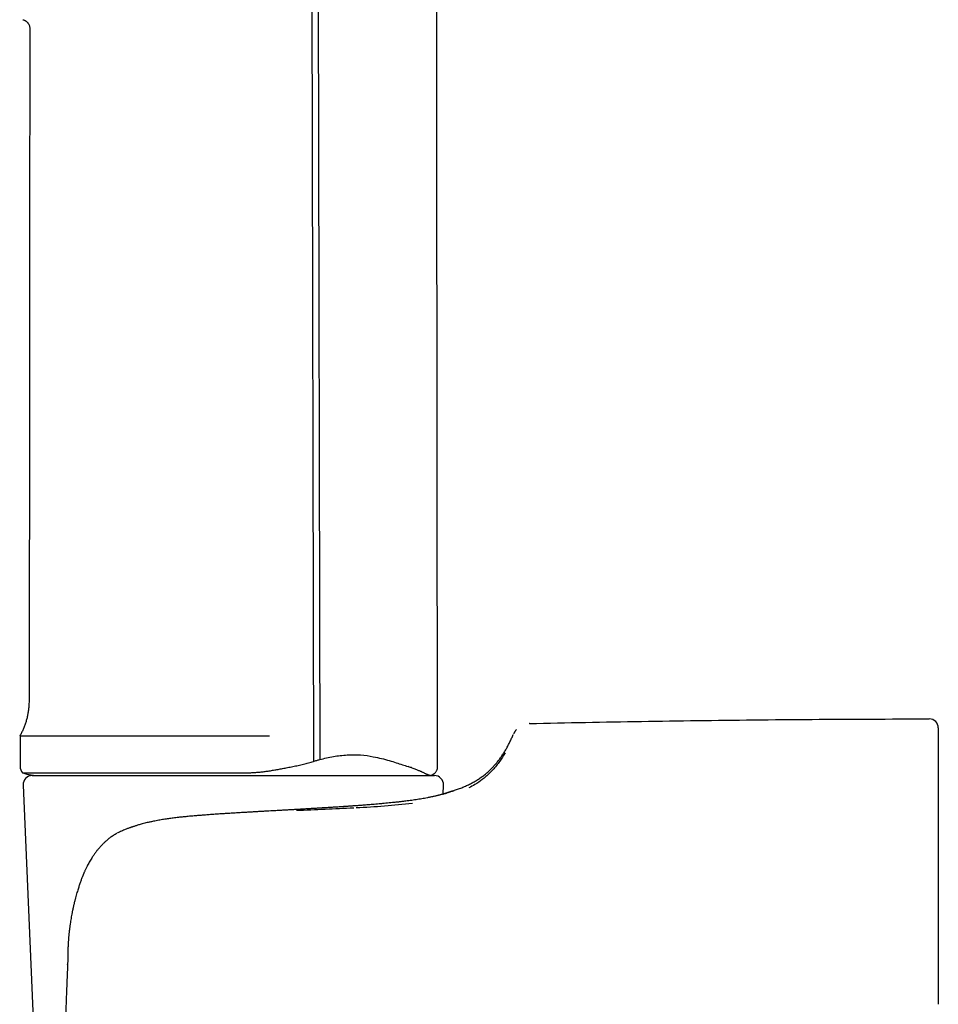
# Model space of a CAD drawing. Header units: millimetres. Extents: x 8 to 799, y 12 to 736.
# Tile 4 of 24: x 210 to 261, y 552 to 606. Entities that reach past the tile are written whole.
import ezdxf

# ---------------------------------------------------------------- set-up
doc = ezdxf.new("R2010")
doc.units = ezdxf.units.MM

msp = doc.modelspace()

# ---------------------------------------------------------------- linework, layer by layer
at = {"color": 7, "linetype": 'Continuous', "lineweight": 30}
for p, q in [((225.936, 699.175), (226.234, 565.268)), ((226.276, 699.184), (226.579, 565.368)), ((238.176, 567.359), (238.166, 567.359)), ((209.995, 566.683), (209.995, 564.983)), ((210.141, 564.63), (222.228, 564.63)), ((210.667, 564.483), (232.922, 564.483)), ((210.167, 563.961), (211.424, 534.961)), ((233.4, 563.459), (233.422, 563.961)), ((260.795, 559.852), (260.795, 559.839)), ((212.628, 554.025), (212.628, 554.027))]:
    msp.add_line(p, q, dxfattribs=at)
at = {"color": 7, "linetype": 'Continuous', "lineweight": 30, "flags": 128}
for points in [[(233.099, 564.983), (232.996, 653.823), (232.977, 670.823), (232.969, 677.996), (232.945, 699.183)], [(210.538, 605.8), (210.524, 593.974), (210.515, 586.451), (210.495, 568.615)]]:
    msp.add_lwpolyline(points, dxfattribs=at)
at = {"color": 7, "linetype": 'Continuous', "lineweight": 30}
for centre, radius, start, end in [((260.295, 567.116), 0.5, 0, 90.0287), ((210.495, 564.983), 0.5, 180, 224.9354), ((211.095, 567.655), 3.172, 252.4979, 270), ((210.667, 563.983), 0.5, 90, 182.4813), ((232.495, 567.655), 3.172, 270, 272.2596), ((232.922, 563.983), 0.5, 357.5187, 90)]:
    msp.add_arc(centre, radius, start, end, dxfattribs=at)
for points, knots in [([(210.15, 606.288), (210.168, 606.283), (210.204, 606.274), (210.254, 606.252), (210.3, 606.227), (210.339, 606.201), (210.371, 606.174), (210.397, 606.149), (210.418, 606.126), (210.44, 606.098), (210.465, 606.062), (210.493, 606.011), (210.515, 605.954), (210.53, 605.892), (210.538, 605.842), (210.537, 605.811), (210.537, 605.8)], [0, 0, 0, 0, 0.081839, 0.165814, 0.243536, 0.313959, 0.376285, 0.429945, 0.474567, 0.515979, 0.585575, 0.671924, 0.774194, 0.860423, 0.953644, 1, 1, 1, 1]), ([(210.494, 568.615), (210.493, 568.564), (210.493, 568.442), (210.479, 568.251), (210.455, 568.042), (210.419, 567.834), (210.372, 567.629), (210.315, 567.427), (210.247, 567.229), (210.17, 567.036), (210.084, 566.849), (210.019, 566.728), (209.986, 566.668)], [0, 0, 0, 0, 0.075612, 0.179059, 0.282653, 0.386249, 0.489705, 0.592879, 0.695629, 0.79782, 0.899319, 1, 1, 1, 1]), ([(238.18, 567.36), (239.212, 567.383), (241.276, 567.427), (244.372, 567.482), (247.468, 567.529), (250.613, 567.566), (253.807, 567.593), (257.051, 567.611), (259.213, 567.614), (260.294, 567.616)], [0, 0, 0, 0, 0.140008, 0.280014, 0.420018, 0.56002, 0.706685, 0.853345, 1, 1, 1, 1]), ([(237.45, 567.025), (237.442, 567.015), (237.423, 566.992), (237.399, 566.96), (237.379, 566.931), (237.366, 566.911), (237.356, 566.893), (237.347, 566.879), (237.339, 566.864), (237.329, 566.847), (237.321, 566.831), (237.314, 566.817), (237.309, 566.808), (237.305, 566.801), (237.303, 566.795), (237.301, 566.792), (237.302, 566.793), (237.302, 566.793)], [0, 0, 0, 0, 0.092664, 0.207352, 0.318996, 0.427622, 0.505571, 0.573184, 0.636939, 0.716297, 0.810821, 0.865809, 0.913857, 0.942006, 0.967048, 0.99353, 1, 1, 1, 1]), ([(260.795, 567.116), (260.795, 567.114), (260.795, 567.112), (260.795, 567.092), (260.795, 567.059), (260.795, 567.014), (260.795, 566.964), (260.795, 566.915), (260.795, 566.873), (260.795, 566.826), (260.795, 566.775), (260.795, 566.721), (260.795, 566.662), (260.795, 566.584), (260.795, 566.483), (260.795, 566.354), (260.795, 566.213), (260.795, 566.061), (260.795, 565.898), (260.795, 565.725), (260.795, 565.542), (260.795, 565.347), (260.795, 565.141), (260.795, 564.924), (260.795, 564.696), (260.795, 564.46), (260.795, 564.215), (260.795, 563.998), (260.795, 563.813), (260.795, 563.663), (260.795, 563.511), (260.795, 563.356), (260.795, 563.198), (260.795, 563.037), (260.795, 562.828), (260.795, 562.567), (260.795, 562.252), (260.795, 561.929), (260.795, 561.598), (260.795, 561.262), (260.795, 560.919), (260.795, 560.572), (260.795, 560.217), (260.795, 559.974), (260.795, 559.852)], [0, 0, 0, 0, 0.027742, 0.055519, 0.083348, 0.111246, 0.139231, 0.154981, 0.170767, 0.186591, 0.202456, 0.218365, 0.234322, 0.250329, 0.277857, 0.305468, 0.333176, 0.360995, 0.388938, 0.416516, 0.44424, 0.472122, 0.500175, 0.528544, 0.556794, 0.584938, 0.612988, 0.640957, 0.656623, 0.67227, 0.687899, 0.703514, 0.719116, 0.734708, 0.750292, 0.778842, 0.80721, 0.835411, 0.863459, 0.891371, 0.918666, 0.945859, 0.972965, 1, 1, 1, 1]), ([(209.996, 566.683), (209.996, 566.683), (209.976, 566.683), (210.046, 566.683), (210.216, 566.683), (210.517, 566.683), (210.927, 566.683), (211.448, 566.683), (212.073, 566.683), (212.796, 566.683), (213.609, 566.683), (214.505, 566.683), (215.474, 566.683), (216.507, 566.683), (217.593, 566.683), (218.721, 566.683), (219.881, 566.683), (221.06, 566.683), (221.85, 566.683), (222.245, 566.683)], [0, 0, 0, 0, 0.00169, 0.064084, 0.126478, 0.188873, 0.251267, 0.313662, 0.376056, 0.43845, 0.500845, 0.563239, 0.625634, 0.688028, 0.750422, 0.812817, 0.875211, 0.937606, 1, 1, 1, 1]), ([(222.245, 566.683), (222.252, 566.683), (222.268, 566.683), (222.297, 566.683), (222.334, 566.683), (222.379, 566.683), (222.431, 566.683), (222.497, 566.683), (222.576, 566.683), (222.67, 566.683), (222.776, 566.683), (222.893, 566.683), (222.984, 566.683), (223.045, 566.683), (223.072, 566.683), (223.099, 566.683), (223.126, 566.684), (223.152, 566.684), (223.209, 566.684), (223.291, 566.684), (223.396, 566.684), (223.497, 566.683), (223.598, 566.683), (223.697, 566.683), (223.761, 566.683), (223.792, 566.683)], [0, 0, 0, 0, 0.0136313, 0.0323377, 0.0561194, 0.0849763, 0.1189083, 0.1579155, 0.2114233, 0.2722393, 0.3403636, 0.415796, 0.4985365, 0.5162945, 0.5338668, 0.5512533, 0.5684541, 0.585469, 0.6022983, 0.6791334, 0.7442476, 0.8060706, 0.875378, 0.9400212, 1, 1, 1, 1]), ([(234.011, 563.662), (234.017, 563.664), (234.101, 563.692), (234.259, 563.747), (234.483, 563.834), (234.701, 563.928), (234.913, 564.03), (235.118, 564.14), (235.316, 564.26), (235.507, 564.389), (235.693, 564.528), (235.861, 564.669), (236.013, 564.809), (236.15, 564.947), (236.283, 565.094), (236.413, 565.249), (236.539, 565.413), (236.66, 565.585), (236.777, 565.766), (236.892, 565.957), (236.999, 566.151), (237.099, 566.348), (237.193, 566.546), (237.253, 566.683), (237.283, 566.752)], [0, 0, 0, 0, 0.004219, 0.056351, 0.107772, 0.158617, 0.209039, 0.259212, 0.308436, 0.357813, 0.407563, 0.457924, 0.498824, 0.540409, 0.582817, 0.626186, 0.670656, 0.715539, 0.761752, 0.809426, 0.858689, 0.904296, 0.95137, 1, 1, 1, 1]), ([(225.087, 564.984), (225.186, 565.004), (225.383, 565.045), (225.674, 565.114), (225.957, 565.187), (226.142, 565.242), (226.234, 565.268)], [0, 0, 0, 0, 0.257832, 0.510466, 0.757866, 1, 1, 1, 1]), ([(226.233, 565.271), (226.291, 565.287), (226.406, 565.32), (226.52, 565.357), (226.577, 565.375)], [0, 0, 0, 0, 0.499829, 1, 1, 1, 1]), ([(226.579, 565.368), (226.83, 565.43), (227.344, 565.557), (228.108, 565.639), (228.859, 565.636), (229.49, 565.546), (230.008, 565.428), (230.431, 565.316), (230.805, 565.193), (231.152, 565.082), (231.357, 565.016), (231.459, 564.983)], [0, 0, 0, 0, 0.115485, 0.235871, 0.363375, 0.49965, 0.598683, 0.698712, 0.79901, 0.899266, 1, 1, 1, 1]), ([(236.827, 565.735), (236.783, 565.661), (236.697, 565.515), (236.539, 565.279), (236.359, 565.039), (236.168, 564.816), (235.972, 564.613), (235.778, 564.434), (235.519, 564.223), (235.222, 564.01), (234.941, 563.864), (234.83, 563.806)], [0, 0, 0, 0, 0.139776, 0.273048, 0.400168, 0.521558, 0.613466, 0.699897, 0.781195, 0.913442, 1, 1, 1, 1]), ([(222.228, 564.63), (222.3, 564.63), (222.445, 564.631), (222.663, 564.637), (222.883, 564.648), (223.105, 564.663), (223.329, 564.683), (223.556, 564.71), (223.707, 564.732), (223.784, 564.744)], [0, 0, 0, 0, 0.1381296, 0.276769, 0.4165802, 0.5582074, 0.7022689, 0.8493505, 1, 1, 1, 1]), ([(223.784, 564.744), (223.865, 564.757), (224.026, 564.784), (224.269, 564.826), (224.526, 564.874), (224.799, 564.926), (224.991, 564.964), (225.087, 564.984)], [0, 0, 0, 0, 0.186658, 0.373318, 0.55999, 0.779993, 1, 1, 1, 1]), ([(232.621, 564.485), (232.624, 564.486), (232.633, 564.486), (232.655, 564.487), (232.668, 564.489), (232.667, 564.489), (232.659, 564.49), (232.648, 564.492), (232.638, 564.494), (232.622, 564.499), (232.596, 564.509), (232.566, 564.521), (232.533, 564.535), (232.502, 564.549), (232.465, 564.567), (232.42, 564.588), (232.366, 564.614), (232.306, 564.642), (232.249, 564.669), (232.201, 564.692), (232.154, 564.714), (232.097, 564.739), (232.027, 564.77), (231.946, 564.804), (231.852, 564.842), (231.752, 564.881), (231.648, 564.919), (231.552, 564.952), (231.488, 564.973), (231.459, 564.983)], [0, 0, 0, 0, 0.017726, 0.051011, 0.076816, 0.098581, 0.13582, 0.166673, 0.198079, 0.259824, 0.324523, 0.392386, 0.430515, 0.47041, 0.512121, 0.555698, 0.601191, 0.648651, 0.687503, 0.709882, 0.735654, 0.764861, 0.797548, 0.834065, 0.870196, 0.908984, 0.943592, 0.97395, 1, 1, 1, 1]), ([(232.621, 564.484), (232.637, 564.485), (232.671, 564.487), (232.722, 564.497), (232.771, 564.513), (232.815, 564.531), (232.851, 564.551), (232.882, 564.57), (232.907, 564.589), (232.933, 564.611), (232.965, 564.642), (233.003, 564.686), (233.036, 564.738), (233.063, 564.795), (233.083, 564.854), (233.096, 564.919), (233.098, 564.964), (233.099, 564.987)], [0, 0, 0, 0, 0.060461, 0.133879, 0.201834, 0.263409, 0.317901, 0.364808, 0.4038, 0.440057, 0.500999, 0.576597, 0.66614, 0.741655, 0.823313, 0.909912, 1, 1, 1, 1]), ([(233.91, 563.624), (233.91, 563.624), (233.91, 563.624), (233.909, 563.624), (233.907, 563.623), (233.904, 563.622), (233.9, 563.62), (233.895, 563.618), (233.89, 563.617), (233.885, 563.615), (233.88, 563.613), (233.874, 563.611), (233.867, 563.608), (233.856, 563.604), (233.842, 563.599), (233.824, 563.593), (233.803, 563.585), (233.782, 563.578), (233.761, 563.571), (233.742, 563.564), (233.721, 563.557), (233.7, 563.55), (233.679, 563.544), (233.66, 563.537), (233.642, 563.532), (233.626, 563.526), (233.61, 563.522), (233.597, 563.517), (233.585, 563.514), (233.575, 563.511), (233.568, 563.508), (233.561, 563.507), (233.555, 563.505), (233.548, 563.502), (233.537, 563.499), (233.524, 563.495), (233.507, 563.49), (233.486, 563.484), (233.462, 563.477), (233.435, 563.469), (233.403, 563.46), (233.368, 563.45), (233.329, 563.439), (233.284, 563.427), (233.235, 563.414), (233.179, 563.399), (233.118, 563.384), (233.05, 563.367), (232.976, 563.349), (232.895, 563.33), (232.807, 563.31), (232.716, 563.29), (232.653, 563.277), (232.624, 563.271)], [0, 0, 0, 0, 0.0069779, 0.0230966, 0.0456338, 0.0663316, 0.0851871, 0.1021982, 0.1173629, 0.1304582, 0.1417704, 0.1517426, 0.1622045, 0.1829889, 0.2060475, 0.2313792, 0.2589826, 0.2888558, 0.3087497, 0.3295351, 0.3511973, 0.3722263, 0.391605, 0.409032, 0.4248686, 0.4391152, 0.4517726, 0.4628414, 0.4723219, 0.4802147, 0.4865202, 0.4903614, 0.4945316, 0.5002669, 0.507567, 0.5179655, 0.5304573, 0.5450414, 0.5617165, 0.5804811, 0.6009428, 0.6234166, 0.6479005, 0.6743922, 0.7034258, 0.7345355, 0.7677182, 0.8029707, 0.8402897, 0.8789507, 0.9195987, 0.9622309, 1, 1, 1, 1]), ([(233.4, 563.461), (233.427, 563.469), (233.46, 563.478), (233.496, 563.489), (233.514, 563.494), (233.531, 563.5), (233.548, 563.505), (233.564, 563.51), (233.58, 563.515), (233.596, 563.52), (233.652, 563.537), (233.739, 563.566), (233.839, 563.6), (233.917, 563.628), (233.971, 563.647), (234.005, 563.66), (234.009, 563.662), (234.011, 563.662)], [0, 0, 0, 0, 0.065105, 0.080861, 0.096571, 0.112238, 0.12786, 0.143439, 0.158974, 0.174468, 0.18992, 0.327527, 0.463716, 0.598786, 0.733015, 0.866667, 1, 1, 1, 1]), ([(232.625, 563.272), (232.593, 563.265), (232.513, 563.249), (232.378, 563.224), (232.223, 563.196), (232.064, 563.17), (231.904, 563.146), (231.744, 563.122), (231.583, 563.1), (231.421, 563.079), (231.25, 563.058), (231.069, 563.037), (230.879, 563.015), (230.691, 562.995), (230.506, 562.976), (230.324, 562.958), (230.141, 562.941), (229.957, 562.924), (229.774, 562.908), (229.597, 562.893), (229.427, 562.878), (229.265, 562.865), (229.111, 562.853), (228.969, 562.842), (228.84, 562.832), (228.722, 562.823), (228.612, 562.815), (228.51, 562.808), (228.416, 562.801), (228.332, 562.795), (228.257, 562.79), (228.192, 562.786), (228.134, 562.782), (228.082, 562.778), (228.036, 562.775), (227.996, 562.772), (227.962, 562.77), (227.933, 562.768), (227.907, 562.766), (227.881, 562.764), (227.85, 562.762), (227.81, 562.76), (227.763, 562.756), (227.709, 562.753), (227.624, 562.747), (227.508, 562.74), (227.343, 562.729), (227.152, 562.717), (226.935, 562.704), (226.712, 562.69), (226.486, 562.676), (226.262, 562.663), (226.035, 562.65), (225.805, 562.636), (225.571, 562.623), (225.342, 562.609), (225.117, 562.597), (224.896, 562.584), (224.68, 562.572), (224.483, 562.561), (224.303, 562.551), (224.135, 562.541), (223.956, 562.531), (223.765, 562.52), (223.564, 562.509), (223.352, 562.497), (223.129, 562.484), (222.893, 562.471), (222.644, 562.457), (222.382, 562.441), (222.109, 562.425), (221.825, 562.408), (221.551, 562.391), (221.29, 562.374), (221.042, 562.358), (220.788, 562.341), (220.527, 562.322), (220.267, 562.303), (220.01, 562.283), (219.755, 562.263), (219.495, 562.241), (219.23, 562.217), (218.958, 562.19), (218.682, 562.159), (218.408, 562.125), (218.137, 562.088), (217.868, 562.046), (217.595, 561.997), (217.38, 561.956), (217.257, 561.929), (217.227, 561.922)], [0, 0, 0, 0, 0.011863, 0.029518, 0.046743, 0.063538, 0.079904, 0.095561, 0.110804, 0.125633, 0.140047, 0.156668, 0.1727, 0.188144, 0.202998, 0.217263, 0.230938, 0.245182, 0.258722, 0.271557, 0.283688, 0.295113, 0.305833, 0.315846, 0.324404, 0.332367, 0.339737, 0.346511, 0.352691, 0.358276, 0.363067, 0.367312, 0.371036, 0.374371, 0.377336, 0.379889, 0.382086, 0.383927, 0.385505, 0.386988, 0.388981, 0.391486, 0.394503, 0.398018, 0.401719, 0.410625, 0.41979, 0.432601, 0.445885, 0.459592, 0.473176, 0.486494, 0.499547, 0.513484, 0.527104, 0.540408, 0.553395, 0.566067, 0.578422, 0.590621, 0.599567, 0.6091, 0.619221, 0.629931, 0.64123, 0.653119, 0.665599, 0.678673, 0.692596, 0.707138, 0.722304, 0.738098, 0.754525, 0.767881, 0.781635, 0.79579, 0.810349, 0.825319, 0.839286, 0.8536, 0.868266, 0.883301, 0.89872, 0.914542, 0.93079, 0.946078, 0.961766, 0.977879, 0.994443, 1, 1, 1, 1]), ([(228.456, 562.687), (227.928, 562.662), (226.871, 562.611), (225.814, 562.566), (225.285, 562.544)], [0, 0, 0, 0, 0.499765, 1, 1, 1, 1]), ([(231.701, 562.944), (231.188, 562.888), (230.156, 562.777), (229.113, 562.722), (228.589, 562.694)], [0, 0, 0, 0, 0.497017, 1, 1, 1, 1]), ([(216.746, 561.807), (216.71, 561.797), (216.643, 561.779), (216.545, 561.751), (216.457, 561.724), (216.378, 561.699), (216.308, 561.677), (216.247, 561.657), (216.196, 561.639), (216.15, 561.623), (216.103, 561.606), (216.048, 561.586), (215.98, 561.561), (215.903, 561.531), (215.816, 561.496), (215.719, 561.455), (215.613, 561.409), (215.497, 561.356), (215.417, 561.317), (215.376, 561.296)], [0, 0, 0, 0, 0.07465, 0.142992, 0.205082, 0.260946, 0.3106, 0.353329, 0.390077, 0.420845, 0.450821, 0.492117, 0.541166, 0.598, 0.662652, 0.735155, 0.815536, 0.903814, 1, 1, 1, 1]), ([(217.225, 561.921), (217.162, 561.908), (217.001, 561.873), (216.843, 561.832), (216.747, 561.807)], [0, 0, 0, 0, 0.3931311, 1, 1, 1, 1]), ([(215.347, 561.28), (215.335, 561.274), (215.288, 561.25), (215.209, 561.202), (215.114, 561.141), (215.027, 561.08), (214.95, 561.023), (214.881, 560.97), (214.823, 560.922), (214.773, 560.88), (214.734, 560.845), (214.702, 560.816), (214.674, 560.791), (214.641, 560.76), (214.6, 560.72), (214.548, 560.668), (214.492, 560.61), (214.432, 560.545), (214.368, 560.474), (214.29, 560.381), (214.198, 560.265), (214.095, 560.124), (214.004, 559.99), (213.925, 559.865), (213.858, 559.753), (213.794, 559.641), (213.737, 559.532), (213.689, 559.438), (213.65, 559.357), (213.617, 559.289), (213.589, 559.226), (213.563, 559.169), (213.542, 559.12), (213.526, 559.082), (213.513, 559.053), (213.502, 559.025), (213.488, 558.992), (213.472, 558.952), (213.455, 558.909), (213.42, 558.821), (213.369, 558.687), (213.304, 558.503), (213.249, 558.34), (213.203, 558.197), (213.166, 558.074), (213.126, 557.939), (213.084, 557.792), (213.041, 557.632), (213.007, 557.498), (212.982, 557.394), (212.966, 557.328), (212.953, 557.268), (212.942, 557.221), (212.934, 557.186), (212.929, 557.163), (212.926, 557.145), (212.921, 557.126), (212.916, 557.099), (212.908, 557.063), (212.899, 557.019), (212.888, 556.967), (212.87, 556.874), (212.846, 556.745), (212.818, 556.586), (212.793, 556.433), (212.775, 556.313), (212.762, 556.224), (212.754, 556.165), (212.746, 556.106), (212.739, 556.047), (212.732, 555.993), (212.727, 555.947), (212.723, 555.912), (212.719, 555.882), (212.715, 555.848), (212.71, 555.803), (212.704, 555.746), (212.697, 555.678), (212.69, 555.598), (212.682, 555.509), (212.675, 555.425), (212.669, 555.348), (212.665, 555.281), (212.66, 555.211), (212.656, 555.138), (212.653, 555.073), (212.65, 555.02), (212.648, 554.983), (212.647, 554.954), (212.646, 554.927), (212.645, 554.892), (212.643, 554.844), (212.642, 554.783), (212.64, 554.714), (212.639, 554.643), (212.638, 554.57), (212.638, 554.497), (212.637, 554.427), (212.636, 554.369), (212.636, 554.32), (212.635, 554.274), (212.634, 554.221), (212.632, 554.16), (212.63, 554.094), (212.628, 554.048), (212.627, 554.025)], [0, 0, 0, 0, 0.004753, 0.019763, 0.033717, 0.046653, 0.05857, 0.069443, 0.079128, 0.087013, 0.093654, 0.099021, 0.103221, 0.107835, 0.115852, 0.124997, 0.135092, 0.146156, 0.158205, 0.170974, 0.191845, 0.213686, 0.236474, 0.252539, 0.269018, 0.285495, 0.300806, 0.314869, 0.325017, 0.334394, 0.342998, 0.350829, 0.357594, 0.362831, 0.365998, 0.369635, 0.374074, 0.379315, 0.385282, 0.39145, 0.414298, 0.438445, 0.463933, 0.478314, 0.494133, 0.511477, 0.53038, 0.550883, 0.573032, 0.581645, 0.590433, 0.598196, 0.604454, 0.608306, 0.611218, 0.613195, 0.615105, 0.618671, 0.623226, 0.628776, 0.635328, 0.642777, 0.663767, 0.683743, 0.702673, 0.721157, 0.728469, 0.735809, 0.743177, 0.750573, 0.757658, 0.763401, 0.767724, 0.77062, 0.774666, 0.780202, 0.787235, 0.795775, 0.805775, 0.816842, 0.828907, 0.83684, 0.845157, 0.853859, 0.86295, 0.872057, 0.877946, 0.882541, 0.885837, 0.888802, 0.892637, 0.898786, 0.906359, 0.915314, 0.924253, 0.932525, 0.942345, 0.951009, 0.958513, 0.963534, 0.969091, 0.975602, 0.983067, 0.991487, 1, 1, 1, 1]), ([(260.795, 559.839), (260.795, 559.714), (260.795, 559.463), (260.795, 559.074), (260.795, 558.675), (260.795, 558.267), (260.795, 557.909), (260.795, 557.607), (260.795, 557.365), (260.795, 557.118), (260.795, 556.869), (260.795, 556.617), (260.795, 556.361), (260.795, 556.039), (260.795, 555.65), (260.795, 555.19), (260.795, 554.724), (260.795, 554.252), (260.795, 553.776), (260.795, 553.298), (260.795, 552.815), (260.795, 552.327), (260.795, 551.998), (260.795, 551.833)], [0, 0, 0, 0, 0.055067, 0.110258, 0.165614, 0.221176, 0.276984, 0.308429, 0.339972, 0.371618, 0.403376, 0.435252, 0.467253, 0.499385, 0.554995, 0.610645, 0.666367, 0.722195, 0.778161, 0.833295, 0.888626, 0.944184, 1, 1, 1, 1]), ([(212.627, 554.027), (212.625, 553.981), (212.618, 553.819), (212.606, 553.547), (212.592, 553.214), (212.579, 552.893), (212.567, 552.583), (212.555, 552.285), (212.544, 551.989), (212.534, 551.697), (212.523, 551.408), (212.514, 551.134), (212.506, 550.874), (212.498, 550.628), (212.491, 550.395), (212.484, 550.177), (212.478, 549.972), (212.473, 549.781), (212.468, 549.616), (212.464, 549.474), (212.461, 549.353), (212.458, 549.234), (212.455, 549.111), (212.451, 548.973), (212.447, 548.818), (212.443, 548.644), (212.439, 548.459), (212.435, 548.263), (212.43, 548.055), (212.425, 547.835), (212.421, 547.596), (212.416, 547.335), (212.411, 547.053), (212.406, 546.758), (212.401, 546.448), (212.396, 546.124), (212.392, 545.786), (212.388, 545.434), (212.384, 545.068), (212.381, 544.688), (212.378, 544.297), (212.375, 543.894), (212.374, 543.48), (212.372, 543.053), (212.372, 542.763), (212.372, 542.616)], [0, 0, 0, 0, 0.012328, 0.042517, 0.071694, 0.099861, 0.127017, 0.153163, 0.178298, 0.20478, 0.23004, 0.254077, 0.276892, 0.298485, 0.318856, 0.338005, 0.355932, 0.372638, 0.388121, 0.39943, 0.409984, 0.42004, 0.430721, 0.44216, 0.45634, 0.471534, 0.487741, 0.504963, 0.523199, 0.542449, 0.562712, 0.586173, 0.610861, 0.636777, 0.663919, 0.692288, 0.721885, 0.752709, 0.784761, 0.81804, 0.852547, 0.887633, 0.923903, 0.961359, 1, 1, 1, 1])]:
    msp.add_open_spline(points, degree=3, knots=knots, dxfattribs=at)

doc.saveas('drawing.dxf')
